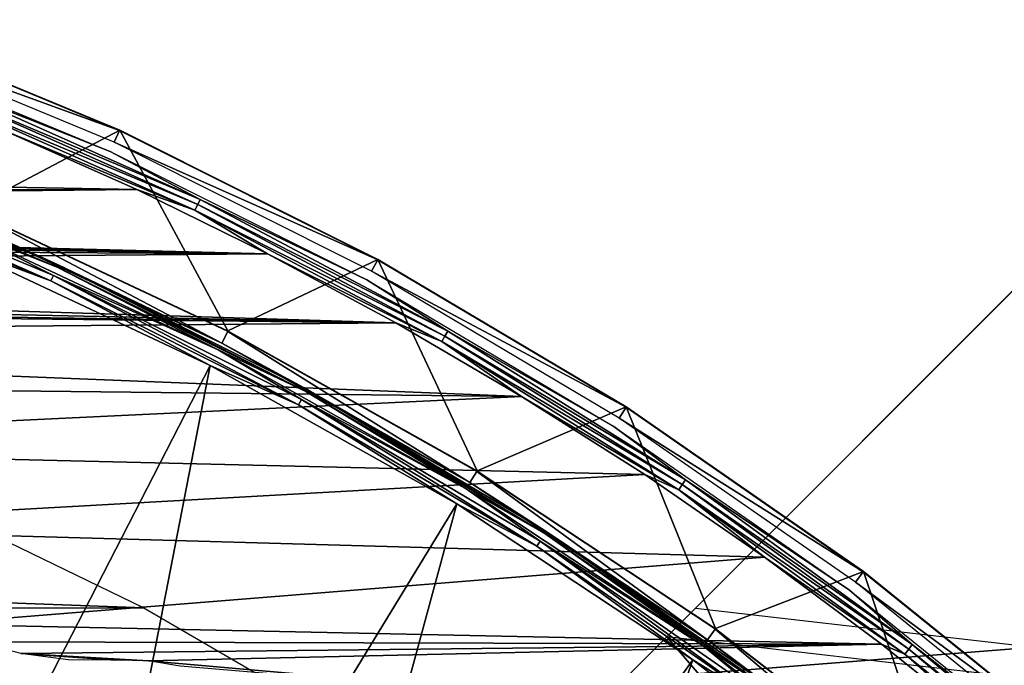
# Model space of a CAD drawing. Header units: millimetres. Extents: x -30.2 to 30.2, y -30.2 to 30.2.
# Tile 187 of 191: x 11.8 to 19.2, y 23.5 to 28.3. Entities that reach past the tile are written whole.
import ezdxf

# ---------------------------------------------------------------- set-up
doc = ezdxf.new("R2010")
doc.units = ezdxf.units.MM
doc.header["$LTSCALE"] = 81.481481
for name, color, linetype in [('1', 7, 'CONTINUOUS'), ('10', 7, 'CONTINUOUS'), ('2', 7, 'CONTINUOUS'), ('254', 7, 'CONTINUOUS'), ('256', 7, 'CONTINUOUS'), ('258', 7, 'CONTINUOUS'), ('259', 7, 'CONTINUOUS'), ('260', 7, 'CONTINUOUS'), ('262', 7, 'CONTINUOUS'), ('263', 7, 'CONTINUOUS'), ('4', 7, 'CONTINUOUS'), ('6', 7, 'CONTINUOUS'), ('64', 7, 'CONTINUOUS'), ('65', 7, 'CONTINUOUS'), ('7', 7, 'CONTINUOUS'), ('80', 7, 'CONTINUOUS')]:
    doc.layers.add(name, color=color, linetype=linetype)

msp = doc.modelspace()

# ---------------------------------------------------------------- linework, layer by layer
at = {"layer": '1', "color": 251, "linetype": 'Continuous', "true_color": 0x4c4c4c}
for points in [[(-12.8019, 23.9135, 4.4), (-10.9481, 24.8164, 4.4), (12.7446, 23.9442, 4.4), (-12.8019, 23.9135, 4.4)], [(12.7446, 23.9442, 4.4), (-10.9481, 24.8164, 4.4), (10.8892, 24.8431, 4.4), (12.7446, 23.9442, 4.4)], [(14.524, 22.9109, 4.4), (-12.8019, 23.9135, 4.4), (12.7446, 23.9442, 4.4), (14.524, 22.9109, 4.4)], [(-14.5787, 22.8761, 4.4), (-12.8019, 23.9135, 4.4), (14.524, 22.9109, 4.4), (-14.5787, 22.8761, 4.4)]]:
    msp.add_3dface(points, dxfattribs=at)
at = {"layer": '10', "color": 4, "linetype": 'Continuous'}
for points in [[(10.5707, 28.3412, -119.7983), (11.4405, 26.9216, -0.1983), (12.5656, 27.5148, -119.7983), (10.5707, 28.3412, -119.7983)], [(11.4405, 26.9216, -0.1983), (13.3751, 26.0147, -0.1983), (12.5656, 27.5148, -119.7983), (11.4405, 26.9216, -0.1983)], [(12.5656, 27.5148, -119.7983), (13.3751, 26.0147, -0.1983), (14.4965, 26.5483, -119.7983), (12.5656, 27.5148, -119.7983)], [(13.3751, 26.0147, -0.1983), (15.2384, 24.969, -0.1983), (14.4965, 26.5483, -119.7983), (13.3751, 26.0147, -0.1983)], [(14.4965, 26.5483, -119.7983), (15.2384, 24.969, -0.1983), (16.3535, 25.4465, -119.7983), (14.4965, 26.5483, -119.7983)], [(15.2384, 24.969, -0.1983), (17.0203, 23.7901, -0.1983), (16.3535, 25.4465, -119.7983), (15.2384, 24.969, -0.1983)], [(16.3535, 25.4465, -119.7983), (17.0203, 23.7901, -0.1983), (18.1271, 24.215, -119.7983), (16.3535, 25.4465, -119.7983)], [(17.0203, 23.7901, -0.1983), (18.7115, 22.4842, -0.1983), (18.1271, 24.215, -119.7983), (17.0203, 23.7901, -0.1983)], [(18.1271, 24.215, -119.7983), (18.7115, 22.4842, -0.1983), (19.8084, 22.8602, -119.7983), (18.1271, 24.215, -119.7983)]]:
    msp.add_3dface(points, dxfattribs=at)
at = {"layer": '2', "color": 251, "linetype": 'Continuous', "true_color": 0x4c4c4c}
for points in [[(13.2427, 25.7572, 6.0125), (11.3272, 26.6552, 6.0125), (10.6051, 20.627, 6.367), (13.2427, 25.7572, 6.0125)], [(12.0824, 19.7978, 6.367), (13.2427, 25.7572, 6.0125), (10.6051, 20.627, 6.367), (12.0824, 19.7978, 6.367)], [(15.0875, 24.7219, 6.0125), (13.2427, 25.7572, 6.0125), (12.0824, 19.7978, 6.367), (15.0875, 24.7219, 6.0125)], [(13.4954, 18.8631, 6.367), (15.0875, 24.7219, 6.0125), (12.0824, 19.7978, 6.367), (13.4954, 18.8631, 6.367)], [(16.8519, 23.5546, 6.0125), (15.0875, 24.7219, 6.0125), (13.4954, 18.8631, 6.367), (16.8519, 23.5546, 6.0125)], [(14.8363, 17.8276, 6.367), (16.8519, 23.5546, 6.0125), (13.4954, 18.8631, 6.367), (14.8363, 17.8276, 6.367)], [(18.5263, 22.2617, 6.0125), (16.8519, 23.5546, 6.0125), (14.8363, 17.8276, 6.367), (18.5263, 22.2617, 6.0125)]]:
    msp.add_3dface(points, dxfattribs=at)
at = {"layer": '254', "color": 25, "linetype": 'Continuous', "true_color": 0x996633}
for points in [[(20.139, 27.21, -189.9062), (15.7573, 22.8284, -170.2534), (20.4761, 27.5472, -189.7559), (20.139, 27.21, -189.9062)], [(20.4761, 27.5472, -189.7559), (15.7573, 22.8284, -170.2534), (16.0945, 23.1656, -170.103), (20.4761, 27.5472, -189.7559)], [(13.6427, 20.7138, -212.3913), (20.1284, 27.1995, -190.2479), (20.455, 27.5261, -190.4393), (13.6427, 20.7138, -212.3913)], [(13.9694, 21.0405, -212.5827), (13.6427, 20.7138, -212.3913), (20.455, 27.5261, -190.4393), (13.9694, 21.0405, -212.5827)], [(15.9001, 22.9711, -168.9419), (16.0027, 23.0738, -168.765), (16.8712, 23.9423, -168.4308), (15.9001, 22.9711, -168.9419)], [(16.3385, 23.4095, -169.009), (15.9001, 22.9711, -168.9419), (16.8712, 23.9423, -168.4308), (16.3385, 23.4095, -169.009)], [(16.0027, 23.0738, -168.765), (16.1232, 23.1943, -168.6123), (16.8712, 23.9423, -168.4308), (16.0027, 23.0738, -168.765)], [(16.8712, 23.9423, -168.4308), (16.1232, 23.1943, -168.6123), (16.656, 23.7271, -168.0341), (16.8712, 23.9423, -168.4308)]]:
    msp.add_3dface(points, dxfattribs=at)
at = {"layer": '256', "color": 25, "linetype": 'Continuous', "true_color": 0x996633}
msp.add_3dface([(21.0405, 13.9694, -212.5827), (13.9694, 21.0405, -212.5827), (20.455, 27.5261, -190.4393), (21.0405, 13.9694, -212.5827)], dxfattribs=at)
at = {"layer": '258', "color": 25, "linetype": 'Continuous', "true_color": 0x996633}
msp.add_3dface([(27.5472, 20.4761, -189.7559), (20.4761, 27.5472, -189.7559), (16.0945, 23.1656, -170.103), (27.5472, 20.4761, -189.7559)], dxfattribs=at)
at = {"layer": '259', "color": 25, "linetype": 'Continuous', "true_color": 0x996633}
msp.add_3dface([(27.1995, 20.1284, -190.2479), (20.1284, 27.1995, -190.2479), (13.6427, 20.7138, -212.3913), (27.1995, 20.1284, -190.2479)], dxfattribs=at)
at = {"layer": '260', "color": 25, "linetype": 'Continuous', "true_color": 0x996633}
msp.add_3dface([(22.8284, 15.7573, -170.2534), (15.7573, 22.8284, -170.2534), (20.139, 27.21, -189.9062), (22.8284, 15.7573, -170.2534)], dxfattribs=at)
at = {"layer": '262', "color": 25, "linetype": 'Continuous', "true_color": 0x996633}
for points in [[(16.3385, 23.4095, -169.009), (16.8712, 23.9423, -168.4308), (19.4074, 23.65, -167.2133), (16.3385, 23.4095, -169.009)], [(23.65, 19.4074, -167.2133), (16.3385, 23.4095, -169.009), (19.4074, 23.65, -167.2133), (23.65, 19.4074, -167.2133)]]:
    msp.add_3dface(points, dxfattribs=at)
at = {"layer": '263', "color": 25, "linetype": 'Continuous', "true_color": 0x996633}
for points in [[(16.1232, 23.1943, -168.6123), (23.1943, 16.1232, -168.6123), (16.656, 23.7271, -168.0341), (16.1232, 23.1943, -168.6123)], [(16.656, 23.7271, -168.0341), (23.1943, 16.1232, -168.6123), (19.1922, 23.4348, -166.8166), (16.656, 23.7271, -168.0341)]]:
    msp.add_3dface(points, dxfattribs=at)
at = {"layer": '4', "color": 251, "linetype": 'Continuous', "true_color": 0x4c4c4c}
for points in [[(13.3279, 25.923, 5.8165), (11.4384, 26.9169, 0.2035), (11.4001, 26.8267, 5.8165), (13.3279, 25.923, 5.8165)], [(13.3727, 26.0101, 0.2035), (11.4384, 26.9169, 0.2035), (13.3279, 25.923, 5.8165), (13.3727, 26.0101, 0.2035)], [(15.1846, 24.8809, 5.8165), (13.3727, 26.0101, 0.2035), (13.3279, 25.923, 5.8165), (15.1846, 24.8809, 5.8165)], [(15.2357, 24.9646, 0.2035), (13.3727, 26.0101, 0.2035), (15.1846, 24.8809, 5.8165), (15.2357, 24.9646, 0.2035)], [(16.9603, 23.7062, 5.8165), (15.2357, 24.9646, 0.2035), (15.1846, 24.8809, 5.8165), (16.9603, 23.7062, 5.8165)], [(17.0173, 23.7858, 0.2035), (15.2357, 24.9646, 0.2035), (16.9603, 23.7062, 5.8165), (17.0173, 23.7858, 0.2035)], [(18.6455, 22.4049, 5.8165), (17.0173, 23.7858, 0.2035), (16.9603, 23.7062, 5.8165), (18.6455, 22.4049, 5.8165)], [(18.7082, 22.4802, 0.2035), (17.0173, 23.7858, 0.2035), (18.6455, 22.4049, 5.8165), (18.7082, 22.4802, 0.2035)]]:
    msp.add_3dface(points, dxfattribs=at)
at = {"layer": '6', "color": 251, "linetype": 'Continuous', "true_color": 0x4c4c4c}
for points in [[(10.1382, 27.1815, 6.0031), (12.0514, 26.389, 6.0031), (10.1538, 27.2234, 5.9821), (10.1382, 27.1815, 6.0031)], [(10.1382, 27.1815, 6.0031), (11.3272, 26.6552, 6.0125), (12.0514, 26.389, 6.0031), (10.1382, 27.1815, 6.0031)], [(10.1538, 27.2234, 5.9821), (12.0514, 26.389, 6.0031), (12.07, 26.4297, 5.9821), (10.1538, 27.2234, 5.9821)], [(10.1538, 27.2234, 5.9821), (12.07, 26.4297, 5.9821), (11.3786, 26.7761, 5.9508), (10.1538, 27.2234, 5.9821)], [(11.3786, 26.7761, 5.9508), (12.07, 26.4297, 5.9821), (13.3028, 25.874, 5.9508), (11.3786, 26.7761, 5.9508)], [(11.3272, 26.6552, 6.0125), (13.2427, 25.7572, 6.0125), (12.0514, 26.389, 6.0031), (11.3272, 26.6552, 6.0125)], [(12.0514, 26.389, 6.0031), (13.9033, 25.462, 6.0031), (12.07, 26.4297, 5.9821), (12.0514, 26.389, 6.0031)], [(12.0514, 26.389, 6.0031), (13.2427, 25.7572, 6.0125), (13.9033, 25.462, 6.0031), (12.0514, 26.389, 6.0031)], [(12.07, 26.4297, 5.9821), (13.9033, 25.462, 6.0031), (13.9247, 25.5013, 5.9821), (12.07, 26.4297, 5.9821)], [(12.07, 26.4297, 5.9821), (13.9247, 25.5013, 5.9821), (13.3028, 25.874, 5.9508), (12.07, 26.4297, 5.9821)], [(13.3028, 25.874, 5.9508), (13.9247, 25.5013, 5.9821), (15.156, 24.834, 5.9508), (13.3028, 25.874, 5.9508)], [(13.2427, 25.7572, 6.0125), (15.0875, 24.7219, 6.0125), (13.9033, 25.462, 6.0031), (13.2427, 25.7572, 6.0125)], [(13.9033, 25.462, 6.0031), (15.6843, 24.4053, 6.0031), (13.9247, 25.5013, 5.9821), (13.9033, 25.462, 6.0031)], [(13.9247, 25.5013, 5.9821), (15.6843, 24.4053, 6.0031), (15.7085, 24.4429, 5.9821), (13.9247, 25.5013, 5.9821)], [(13.9247, 25.5013, 5.9821), (15.7085, 24.4429, 5.9821), (15.156, 24.834, 5.9508), (13.9247, 25.5013, 5.9821)], [(13.9033, 25.462, 6.0031), (15.0875, 24.7219, 6.0125), (15.6843, 24.4053, 6.0031), (13.9033, 25.462, 6.0031)], [(15.156, 24.834, 5.9508), (15.7085, 24.4429, 5.9821), (16.9283, 23.6614, 5.9508), (15.156, 24.834, 5.9508)], [(15.0875, 24.7219, 6.0125), (16.8519, 23.5546, 6.0125), (15.6843, 24.4053, 6.0031), (15.0875, 24.7219, 6.0125)], [(15.6843, 24.4053, 6.0031), (17.3854, 23.2242, 6.0031), (15.7085, 24.4429, 5.9821), (15.6843, 24.4053, 6.0031)], [(15.6843, 24.4053, 6.0031), (16.8519, 23.5546, 6.0125), (17.3854, 23.2242, 6.0031), (15.6843, 24.4053, 6.0031)], [(15.7085, 24.4429, 5.9821), (17.3854, 23.2242, 6.0031), (17.4122, 23.26, 5.9821), (15.7085, 24.4429, 5.9821)], [(15.7085, 24.4429, 5.9821), (17.4122, 23.26, 5.9821), (16.9283, 23.6614, 5.9508), (15.7085, 24.4429, 5.9821)], [(16.9283, 23.6614, 5.9508), (17.4122, 23.26, 5.9821), (18.6103, 22.3626, 5.9508), (16.9283, 23.6614, 5.9508)], [(16.8519, 23.5546, 6.0125), (18.5263, 22.2617, 6.0125), (17.3854, 23.2242, 6.0031), (16.8519, 23.5546, 6.0125)]]:
    msp.add_3dface(points, dxfattribs=at)
at = {"layer": '64', "color": 251, "linetype": 'Continuous', "true_color": 0x4c4c4c}
for points in [[(-11.7015, 27.5145, -126), (12.6936, 27.0711, -126), (-12.7, 27.0681, -126), (-11.7015, 27.5145, -126)], [(11.6968, 27.5165, -126), (12.6936, 27.0711, -126), (-11.7015, 27.5145, -126), (11.6968, 27.5165, -126)], [(12.6936, 27.0711, -126), (0, 26.9381, -126), (-12.7, 27.0681, -126), (12.6936, 27.0711, -126)], [(13.6713, 26.591, -126), (0, 26.9381, -126), (12.6936, 27.0711, -126), (13.6713, 26.591, -126)], [(0.2419, 26.9208, -126), (0, 26.9381, -126), (13.6713, 26.591, -126), (0.2419, 26.9208, -126)], [(0.4799, 26.8686, -126), (0.2419, 26.9208, -126), (13.6713, 26.591, -126), (0.4799, 26.8686, -126)], [(0.7063, 26.7833, -126), (0.4799, 26.8686, -126), (13.6713, 26.591, -126), (0.7063, 26.7833, -126)], [(0.9208, 26.665, -126), (0.7063, 26.7833, -126), (13.6713, 26.591, -126), (0.9208, 26.665, -126)], [(1.2306, 26.4895, -126), (0.9208, 26.665, -126), (13.6713, 26.591, -126), (1.2306, 26.4895, -126)], [(14.6299, 26.0758, -126), (1.2306, 26.4895, -126), (13.6713, 26.591, -126), (14.6299, 26.0758, -126)], [(1.5587, 26.3537, -126), (1.2306, 26.4895, -126), (14.6299, 26.0758, -126), (1.5587, 26.3537, -126)], [(1.901, 26.2589, -126), (1.5587, 26.3537, -126), (14.6299, 26.0758, -126), (1.901, 26.2589, -126)], [(2.2532, 26.2067, -126), (1.901, 26.2589, -126), (14.6299, 26.0758, -126), (2.2532, 26.2067, -126)], [(4.0937, 25.9828, -126), (2.2532, 26.2067, -126), (14.6299, 26.0758, -126), (4.0937, 25.9828, -126)], [(15.5711, 25.5248, -126), (4.0937, 25.9828, -126), (14.6299, 26.0758, -126), (15.5711, 25.5248, -126)], [(5.9086, 25.6311, -126), (4.0937, 25.9828, -126), (15.5711, 25.5248, -126), (5.9086, 25.6311, -126)], [(7.6986, 25.1515, -126), (5.9086, 25.6311, -126), (15.5711, 25.5248, -126), (7.6986, 25.1515, -126)], [(16.4916, 24.9401, -126), (7.6986, 25.1515, -126), (15.5711, 25.5248, -126), (16.4916, 24.9401, -126)], [(9.4461, 24.5486, -126), (7.6986, 25.1515, -126), (16.4916, 24.9401, -126), (9.4461, 24.5486, -126)], [(17.388, 24.3237, -126), (9.4461, 24.5486, -126), (16.4916, 24.9401, -126), (17.388, 24.3237, -126)], [(11.152, 23.8223, -126), (9.4461, 24.5486, -126), (17.388, 24.3237, -126), (11.152, 23.8223, -126)], [(18.2623, 23.6741, -126), (11.152, 23.8223, -126), (17.388, 24.3237, -126), (18.2623, 23.6741, -126)], [(11.4832, 23.6914, -126), (11.152, 23.8223, -126), (18.2623, 23.6741, -126), (11.4832, 23.6914, -126)], [(11.8269, 23.6023, -126), (11.4832, 23.6914, -126), (18.2623, 23.6741, -126), (11.8269, 23.6023, -126)], [(12.78, 23.5482, -126), (11.8269, 23.6023, -126), (18.2623, 23.6741, -126), (12.78, 23.5482, -126)], [(19.1142, 22.9917, -126), (12.78, 23.5482, -126), (18.2623, 23.6741, -126), (19.1142, 22.9917, -126)], [(12.179, 23.5559, -126), (11.8269, 23.6023, -126), (12.5351, 23.553, -126), (12.179, 23.5559, -126)], [(12.5351, 23.553, -126), (11.8269, 23.6023, -126), (12.78, 23.5482, -126), (12.5351, 23.553, -126)], [(13.0187, 23.5088, -126), (12.78, 23.5482, -126), (19.1142, 22.9917, -126), (13.0187, 23.5088, -126)]]:
    msp.add_3dface(points, dxfattribs=at)
at = {"layer": '65', "color": 251, "linetype": 'Continuous', "true_color": 0x4c4c4c}
for points in [[(10.5101, 28.1786, -125.9283), (12.4935, 27.357, -125.9283), (11.2521, 27.8499, -125.9588), (10.5101, 28.1786, -125.9283)], [(11.2521, 27.8499, -125.9588), (13.1674, 26.9972, -125.9588), (11.236, 27.8101, -125.9814), (11.2521, 27.8499, -125.9588)], [(11.2521, 27.8499, -125.9588), (12.4935, 27.357, -125.9283), (13.1674, 26.9972, -125.9588), (11.2521, 27.8499, -125.9588)], [(11.2186, 27.7671, -125.9953), (11.236, 27.8101, -125.9814), (13.1486, 26.9586, -125.9814), (11.2186, 27.7671, -125.9953)], [(13.1282, 26.9168, -125.9953), (11.6968, 27.5165, -126), (11.2186, 27.7671, -125.9953), (13.1282, 26.9168, -125.9953)], [(13.1282, 26.9168, -125.9953), (11.2186, 27.7671, -125.9953), (13.1486, 26.9586, -125.9814), (13.1282, 26.9168, -125.9953)], [(11.236, 27.8101, -125.9814), (13.1674, 26.9972, -125.9588), (13.1486, 26.9586, -125.9814), (11.236, 27.8101, -125.9814)], [(12.6936, 27.0711, -126), (11.6968, 27.5165, -126), (13.1282, 26.9168, -125.9953), (12.6936, 27.0711, -126)], [(12.4935, 27.357, -125.9283), (14.4133, 26.396, -125.9283), (13.1674, 26.9972, -125.9588), (12.4935, 27.357, -125.9283)], [(13.6713, 26.591, -126), (12.6936, 27.0711, -126), (13.1282, 26.9168, -125.9953), (13.6713, 26.591, -126)], [(13.1282, 26.9168, -125.9953), (13.1486, 26.9586, -125.9814), (14.9971, 25.9758, -125.9814), (13.1282, 26.9168, -125.9953)], [(13.1674, 26.9972, -125.9588), (15.0186, 26.0129, -125.9588), (13.1486, 26.9586, -125.9814), (13.1674, 26.9972, -125.9588)], [(13.1486, 26.9586, -125.9814), (15.0186, 26.0129, -125.9588), (14.9971, 25.9758, -125.9814), (13.1486, 26.9586, -125.9814)], [(13.1674, 26.9972, -125.9588), (14.4133, 26.396, -125.9283), (15.0186, 26.0129, -125.9588), (13.1674, 26.9972, -125.9588)], [(14.9739, 25.9355, -125.9953), (13.6713, 26.591, -126), (13.1282, 26.9168, -125.9953), (14.9739, 25.9355, -125.9953)], [(14.9739, 25.9355, -125.9953), (13.1282, 26.9168, -125.9953), (14.9971, 25.9758, -125.9814), (14.9739, 25.9355, -125.9953)], [(14.6299, 26.0758, -126), (13.6713, 26.591, -126), (14.9739, 25.9355, -125.9953), (14.6299, 26.0758, -126)], [(14.4133, 26.396, -125.9283), (16.2597, 25.3006, -125.9283), (15.0186, 26.0129, -125.9588), (14.4133, 26.396, -125.9283)], [(15.5711, 25.5248, -126), (14.6299, 26.0758, -126), (14.9739, 25.9355, -125.9953), (15.5711, 25.5248, -126)], [(15.0186, 26.0129, -125.9588), (16.7965, 24.9019, -125.9588), (14.9971, 25.9758, -125.9814), (15.0186, 26.0129, -125.9588)], [(15.0186, 26.0129, -125.9588), (16.2597, 25.3006, -125.9283), (16.7965, 24.9019, -125.9588), (15.0186, 26.0129, -125.9588)], [(14.9739, 25.9355, -125.9953), (14.9971, 25.9758, -125.9814), (16.7726, 24.8663, -125.9814), (14.9739, 25.9355, -125.9953)], [(16.7466, 24.8278, -125.9953), (15.5711, 25.5248, -126), (14.9739, 25.9355, -125.9953), (16.7466, 24.8278, -125.9953)], [(16.7466, 24.8278, -125.9953), (14.9739, 25.9355, -125.9953), (16.7726, 24.8663, -125.9814), (16.7466, 24.8278, -125.9953)], [(14.9971, 25.9758, -125.9814), (16.7965, 24.9019, -125.9588), (16.7726, 24.8663, -125.9814), (14.9971, 25.9758, -125.9814)], [(16.4916, 24.9401, -126), (15.5711, 25.5248, -126), (16.7466, 24.8278, -125.9953), (16.4916, 24.9401, -126)], [(16.2597, 25.3006, -125.9283), (18.0232, 24.0761, -125.9283), (16.7965, 24.9019, -125.9588), (16.2597, 25.3006, -125.9283)], [(17.388, 24.3237, -126), (16.4916, 24.9401, -126), (16.7466, 24.8278, -125.9953), (17.388, 24.3237, -126)], [(16.7965, 24.9019, -125.9588), (18.4927, 23.6696, -125.9588), (16.7726, 24.8663, -125.9814), (16.7965, 24.9019, -125.9588)], [(16.7965, 24.9019, -125.9588), (18.0232, 24.0761, -125.9283), (18.4927, 23.6696, -125.9588), (16.7965, 24.9019, -125.9588)], [(16.7466, 24.8278, -125.9953), (16.7726, 24.8663, -125.9814), (18.4663, 23.6358, -125.9814), (16.7466, 24.8278, -125.9953)], [(18.4377, 23.5991, -125.9953), (17.388, 24.3237, -126), (16.7466, 24.8278, -125.9953), (18.4377, 23.5991, -125.9953)], [(18.4377, 23.5991, -125.9953), (16.7466, 24.8278, -125.9953), (18.4663, 23.6358, -125.9814), (18.4377, 23.5991, -125.9953)], [(16.7726, 24.8663, -125.9814), (18.4927, 23.6696, -125.9588), (18.4663, 23.6358, -125.9814), (16.7726, 24.8663, -125.9814)], [(18.2623, 23.6741, -126), (17.388, 24.3237, -126), (18.4377, 23.5991, -125.9953), (18.2623, 23.6741, -126)], [(18.0232, 24.0761, -125.9283), (19.6948, 22.729, -125.9283), (18.4927, 23.6696, -125.9588), (18.0232, 24.0761, -125.9283)], [(19.1142, 22.9917, -126), (18.2623, 23.6741, -126), (18.4377, 23.5991, -125.9953), (19.1142, 22.9917, -126)], [(18.4927, 23.6696, -125.9588), (20.0988, 22.3219, -125.9588), (18.4663, 23.6358, -125.9814), (18.4927, 23.6696, -125.9588)], [(18.4927, 23.6696, -125.9588), (19.6948, 22.729, -125.9283), (20.0988, 22.3219, -125.9588), (18.4927, 23.6696, -125.9588)], [(18.4377, 23.5991, -125.9953), (18.4663, 23.6358, -125.9814), (20.07, 22.29, -125.9814), (18.4377, 23.5991, -125.9953)], [(20.0389, 22.2555, -125.9953), (19.1142, 22.9917, -126), (18.4377, 23.5991, -125.9953), (20.0389, 22.2555, -125.9953)], [(20.0389, 22.2555, -125.9953), (18.4377, 23.5991, -125.9953), (20.07, 22.29, -125.9814), (20.0389, 22.2555, -125.9953)], [(18.4663, 23.6358, -125.9814), (20.0988, 22.3219, -125.9588), (20.07, 22.29, -125.9814), (18.4663, 23.6358, -125.9814)]]:
    msp.add_3dface(points, dxfattribs=at)
at = {"layer": '7', "color": 251, "linetype": 'Continuous', "true_color": 0x4c4c4c}
for points in [[(10.1839, 27.3042, 5.8653), (10.1774, 27.2866, 5.9111), (12.0981, 26.491, 5.9111), (10.1839, 27.3042, 5.8653)], [(10.1774, 27.2866, 5.9111), (11.3786, 26.7761, 5.9508), (12.0981, 26.491, 5.9111), (10.1774, 27.2866, 5.9111)], [(12.1058, 26.5081, 5.8653), (11.4001, 26.8267, 5.8165), (10.1839, 27.3042, 5.8653), (12.1058, 26.5081, 5.8653)], [(12.1058, 26.5081, 5.8653), (10.1839, 27.3042, 5.8653), (12.0981, 26.491, 5.9111), (12.1058, 26.5081, 5.8653)], [(13.3279, 25.923, 5.8165), (11.4001, 26.8267, 5.8165), (12.1058, 26.5081, 5.8653), (13.3279, 25.923, 5.8165)], [(11.3786, 26.7761, 5.9508), (13.3028, 25.874, 5.9508), (12.0981, 26.491, 5.9111), (11.3786, 26.7761, 5.9508)], [(12.1058, 26.5081, 5.8653), (12.0981, 26.491, 5.9111), (13.9571, 25.5605, 5.9111), (12.1058, 26.5081, 5.8653)], [(12.0981, 26.491, 5.9111), (13.3028, 25.874, 5.9508), (13.9571, 25.5605, 5.9111), (12.0981, 26.491, 5.9111)], [(13.9661, 25.5769, 5.8653), (13.3279, 25.923, 5.8165), (12.1058, 26.5081, 5.8653), (13.9661, 25.5769, 5.8653)], [(13.9661, 25.5769, 5.8653), (12.1058, 26.5081, 5.8653), (13.9571, 25.5605, 5.9111), (13.9661, 25.5769, 5.8653)], [(15.1846, 24.8809, 5.8165), (13.3279, 25.923, 5.8165), (13.9661, 25.5769, 5.8653), (15.1846, 24.8809, 5.8165)], [(13.3028, 25.874, 5.9508), (15.156, 24.834, 5.9508), (13.9571, 25.5605, 5.9111), (13.3028, 25.874, 5.9508)], [(13.9661, 25.5769, 5.8653), (13.9571, 25.5605, 5.9111), (15.745, 24.4997, 5.9111), (13.9661, 25.5769, 5.8653)], [(13.9571, 25.5605, 5.9111), (15.156, 24.834, 5.9508), (15.745, 24.4997, 5.9111), (13.9571, 25.5605, 5.9111)], [(15.7551, 24.5154, 5.8653), (15.1846, 24.8809, 5.8165), (13.9661, 25.5769, 5.8653), (15.7551, 24.5154, 5.8653)], [(15.7551, 24.5154, 5.8653), (13.9661, 25.5769, 5.8653), (15.745, 24.4997, 5.9111), (15.7551, 24.5154, 5.8653)], [(15.156, 24.834, 5.9508), (16.9283, 23.6614, 5.9508), (15.745, 24.4997, 5.9111), (15.156, 24.834, 5.9508)], [(16.9603, 23.7062, 5.8165), (15.1846, 24.8809, 5.8165), (15.7551, 24.5154, 5.8653), (16.9603, 23.7062, 5.8165)], [(15.7551, 24.5154, 5.8653), (15.745, 24.4997, 5.9111), (17.4526, 23.314, 5.9111), (15.7551, 24.5154, 5.8653)], [(15.745, 24.4997, 5.9111), (16.9283, 23.6614, 5.9508), (17.4526, 23.314, 5.9111), (15.745, 24.4997, 5.9111)], [(17.4639, 23.329, 5.8653), (16.9603, 23.7062, 5.8165), (15.7551, 24.5154, 5.8653), (17.4639, 23.329, 5.8653)], [(17.4639, 23.329, 5.8653), (15.7551, 24.5154, 5.8653), (17.4526, 23.314, 5.9111), (17.4639, 23.329, 5.8653)], [(16.9283, 23.6614, 5.9508), (18.6103, 22.3626, 5.9508), (17.4526, 23.314, 5.9111), (16.9283, 23.6614, 5.9508)], [(18.6455, 22.4049, 5.8165), (16.9603, 23.7062, 5.8165), (17.4639, 23.329, 5.8653), (18.6455, 22.4049, 5.8165)]]:
    msp.add_3dface(points, dxfattribs=at)
at = {"layer": '80', "color": 251, "linetype": 'Continuous', "true_color": 0x4c4c4c}
for points in [[(12.5648, 27.5131, -120.2035), (10.5362, 28.2486, -125.7544), (10.5701, 28.3394, -120.2035), (12.5648, 27.5131, -120.2035)], [(12.5246, 27.425, -125.7544), (10.5362, 28.2486, -125.7544), (12.5648, 27.5131, -120.2035), (12.5246, 27.425, -125.7544)], [(14.4956, 26.5467, -120.2035), (12.5246, 27.425, -125.7544), (12.5648, 27.5131, -120.2035), (14.4956, 26.5467, -120.2035)], [(14.4491, 26.4616, -125.7544), (12.5246, 27.425, -125.7544), (14.4956, 26.5467, -120.2035), (14.4491, 26.4616, -125.7544)], [(16.3525, 25.4449, -120.2035), (14.4491, 26.4616, -125.7544), (14.4956, 26.5467, -120.2035), (16.3525, 25.4449, -120.2035)], [(16.3001, 25.3634, -125.7544), (14.4491, 26.4616, -125.7544), (16.3525, 25.4449, -120.2035), (16.3001, 25.3634, -125.7544)], [(18.126, 24.2135, -120.2035), (16.3001, 25.3634, -125.7544), (16.3525, 25.4449, -120.2035), (18.126, 24.2135, -120.2035)], [(18.068, 24.136, -125.7544), (16.3001, 25.3634, -125.7544), (18.126, 24.2135, -120.2035), (18.068, 24.136, -125.7544)], [(19.8072, 22.8587, -120.2035), (18.068, 24.136, -125.7544), (18.126, 24.2135, -120.2035), (19.8072, 22.8587, -120.2035)], [(19.7438, 22.7855, -125.7544), (18.068, 24.136, -125.7544), (19.8072, 22.8587, -120.2035), (19.7438, 22.7855, -125.7544)]]:
    msp.add_3dface(points, dxfattribs=at)

doc.saveas('drawing.dxf')
